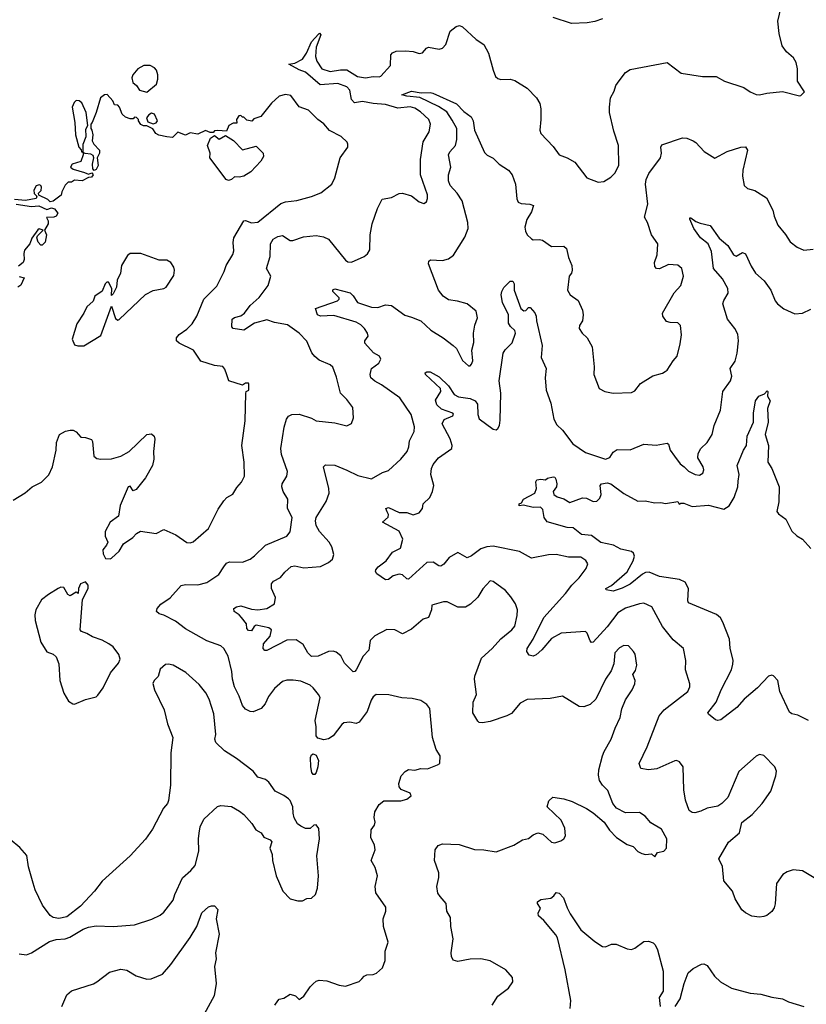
# Model space of a CAD drawing. Extents: x 2220520 to 2384350, y 721165 to 893491.
# Tile 23 of 256: x 2231118 to 2236230, y 755280 to 761684. Entities that reach past the tile are written whole.
import ezdxf

# ---------------------------------------------------------------- set-up
doc = ezdxf.new("R2010")
doc.units = 0

msp = doc.modelspace()

# ---------------------------------------------------------------- linework, layer by layer
at = {"layer": '0CON20XD'}
for points in [[(2234195.5, 761355.5), (2234210.6, 761315), (2234225, 761300.8), (2234245.7, 761295.7), (2234305, 761296.9), (2234335, 761289.2), (2234415, 761238.6), (2234477.5, 761175), (2234498.7, 761138.7), (2234504.3, 761105), (2234505.8, 761035), (2234498.8, 760965), (2234505, 760943.3), (2234585, 760860), (2234624.1, 760804.1), (2234675, 760786.2), (2234726.8, 760756.8), (2234803.3, 760655), (2234876.4, 760626.4), (2234915, 760631.2), (2234960.3, 760659.7), (2234986, 760685), (2235012.5, 760735), (2235008.9, 760865), (2234978.6, 760958.6), (2234951.1, 761081.1), (2234950, 761115), (2234957.1, 761175), (2234981.7, 761218.3), (2234992, 761255), (2235012.9, 761287.1), (2235055, 761340), (2235085, 761360), (2235325, 761406), (2235417.5, 761335), (2235555.8, 761314.2), (2235644.1, 761314.1), (2235697.5, 761285), (2235825, 761242), (2235865, 761213.8), (2235905, 761198), (2235925, 761194), (2235974.2, 761205.8), (2236075, 761217.5), (2236185, 761187.5), (2236195, 761190), (2236217.5, 761215), (2236173, 761283), (2236172.5, 761365), (2236163.8, 761405), (2236146.2, 761435), (2236101.2, 761475), (2236073, 761513), (2236053.1, 761595), (2236045.8, 761675), (2236066.7, 761765)], [(2234905, 761688.8), (2234855, 761672), (2234805.8, 761664.2), (2234705, 761659.4), (2234585, 761697.8)], [(2232775.8, 755275), (2232795, 755303.3), (2232805, 755312.5), (2232835, 755320), (2232875, 755346.7), (2232910, 755335), (2232935, 755310), (2232965, 755333.3), (2233005, 755393.8), (2233025, 755413.8), (2233045, 755430), (2233063.9, 755436.1), (2233115, 755432), (2233195, 755403.8), (2233235, 755398), (2233325, 755427.5), (2233342.5, 755445), (2233357, 755463), (2233375, 755472), (2233415.6, 755474.4), (2233437.8, 755482.2), (2233475, 755517.5), (2233493.8, 755565), (2233492.5, 755625), (2233512, 755685), (2233482, 755785), (2233480.8, 755835), (2233497.1, 755885), (2233497.7, 755912.3), (2233432, 756005), (2233427.1, 756045), (2233444.3, 756115), (2233428.8, 756168.8), (2233402.5, 756215), (2233428.8, 756285), (2233423.8, 756315), (2233400, 756365), (2233401.2, 756415), (2233423.3, 756445), (2233428, 756465), (2233421.2, 756495), (2233425, 756532.5), (2233455, 756580), (2233485, 756603.8), (2233595, 756604), (2233635, 756613.8), (2233662.5, 756635), (2233655, 756652.5), (2233596.4, 756676.4), (2233583.3, 756695), (2233581.2, 756715), (2233597.5, 756765), (2233622.5, 756795), (2233645, 756806), (2233685, 756803.3), (2233725, 756813.8), (2233769.2, 756810.8), (2233833, 756837), (2233847.5, 756845), (2233851.2, 756895), (2233825, 756937.5), (2233800, 757015), (2233782.7, 757202.7), (2233765, 757230), (2233725, 757256.7), (2233668.3, 757268.3), (2233602.3, 757272.3), (2233516.4, 757293.6), (2233435, 757293.8), (2233415, 757278.8), (2233401.3, 757258.7), (2233376.9, 757185), (2233325, 757113.8), (2233305, 757105.8), (2233264.1, 757114.1), (2233225, 757110), (2233210.9, 757099.1), (2233156.2, 757025), (2233125, 757007.5), (2233095, 757000.8), (2233055, 757010), (2233043.8, 757025), (2233045.6, 757084.4), (2233038.6, 757125), (2233070, 757275), (2233060.8, 757295), (2233025, 757338.8), (2233005.5, 757355.5), (2232945, 757381.9), (2232895, 757388.1), (2232855, 757387.1), (2232825, 757379.2), (2232775, 757334), (2232735, 757281.2), (2232714.3, 757235), (2232687.2, 757202.8), (2232635, 757182.9), (2232615, 757184.4), (2232585, 757200), (2232565, 757223.3), (2232545, 757283.8), (2232515, 757344), (2232500, 757395), (2232495.9, 757445), (2232473.4, 757545), (2232444.3, 757594.2), (2232425, 757610.4), (2232335, 757644.4), (2232195, 757720.8), (2232131.2, 757771.2), (2232055, 757811.2), (2232025, 757819.2), (2232008.1, 757835), (2232010.6, 757855), (2232035, 757882.5), (2232095, 757924), (2232166.8, 758003.2), (2232195, 758010.5), (2232275, 758008.5), (2232335, 758023.8), (2232411.9, 758075), (2232445.5, 758125), (2232461.9, 758148.1), (2232482.2, 758157.8), (2232565, 758155.4), (2232615, 758174.6), (2232645, 758196.2), (2232714.5, 758265), (2232855, 758323.6), (2232876.2, 758353.8), (2232888.9, 758445), (2232859.2, 758505), (2232860.8, 758565), (2232830, 758615), (2232821.4, 758645), (2232824.4, 758665), (2232853.1, 758715), (2232858.5, 758745), (2232819.2, 758855), (2232814.6, 758895), (2232837.1, 759032.9), (2232852.1, 759085), (2232865, 759104.3), (2232885.8, 759115.8), (2232935, 759117.5), (2233015, 759091.4), (2233045, 759075.7), (2233165, 759061.4), (2233245, 759042.5), (2233275, 759056.7), (2233287.1, 759095), (2233282.3, 759162.3), (2233245, 759213.8), (2233202, 759255), (2233177.9, 759357.9), (2233153.2, 759423.2), (2233135, 759439.2), (2233065, 759469.2), (2233035, 759492.5), (2233017.4, 759517.4), (2232985, 759593.8), (2232935, 759645.8), (2232858.7, 759698.7), (2232775, 759713.9), (2232725, 759731.8), (2232645, 759709.8), (2232575, 759665.4), (2232505.8, 759675.8), (2232495.8, 759685.8), (2232498.6, 759735), (2232514.1, 759745.9), (2232555, 759757.2), (2232579.2, 759775), (2232615.3, 759824.7), (2232675, 759876.2), (2232732, 759955), (2232750, 760015), (2232722.5, 760065), (2232745.8, 760144.2), (2232748, 760225), (2232764.5, 760255.5), (2232795, 760274.2), (2232825, 760280), (2232875, 760248.6), (2232893, 760247), (2232962.3, 760272.3), (2233045, 760281.2), (2233092.2, 760272.2), (2233125.4, 760255.4), (2233235, 760118.8), (2233249.7, 760109.7), (2233275, 760107.5), (2233355.7, 760144.3), (2233378.3, 760161.7), (2233393.2, 760186.8), (2233395.6, 760285), (2233408.9, 760355), (2233443.9, 760456.1), (2233474.5, 760515.5), (2233535, 760528.1), (2233585, 760552.5), (2233605, 760555.7), (2233665, 760538), (2233715, 760500), (2233745, 760487.5), (2233760.7, 760499.3), (2233768.3, 760521.7), (2233768, 760545), (2233722.2, 760675), (2233721.9, 760775), (2233740.2, 760889.8), (2233778.6, 760955), (2233788.6, 761005), (2233777.1, 761035), (2233723.5, 761085), (2233685, 761108.1), (2233655, 761117), (2233575, 761107.8), (2233495, 761132.4), (2233415, 761137.8), (2233345, 761150.7), (2233293.9, 761143.9), (2233273.9, 761163.9), (2233262.5, 761225), (2233245, 761248), (2233185, 761268.3), (2233071.1, 761261.1), (2232975, 761343.2), (2232935, 761357.4), (2232867.5, 761395), (2232905, 761400.8), (2232955, 761427.6), (2232982.5, 761465), (2233015, 761539.3), (2233059.4, 761590.6), (2233066.4, 761596.4), (2233075.3, 761585), (2233043.9, 761505), (2233039.6, 761445), (2233049.8, 761415), (2233082.6, 761365), (2233135, 761346.7), (2233203.1, 761356.9), (2233245, 761356.6), (2233314.1, 761314.1), (2233364.3, 761305.7), (2233415, 761314), (2233455, 761311.4), (2233465, 761317.5), (2233527.1, 761385), (2233530.6, 761455), (2233541.8, 761468.2), (2233565, 761480), (2233625, 761482.2), (2233676, 761476), (2233715, 761463.3), (2233735, 761467.5), (2233760.7, 761499.3), (2233773.9, 761506.1), (2233845, 761492.9), (2233865, 761498), (2233886.8, 761523.2), (2233915, 761608.8), (2233955, 761640), (2233976.4, 761646.4), (2233995, 761637.5), (2234085.4, 761555.4), (2234135, 761522), (2234164.4, 761465), (2234195.5, 761355.5)], [(2231945, 761212.5), (2232006.2, 761263.8), (2232016.4, 761296.4), (2232016.7, 761325), (2232006.7, 761355), (2231995, 761370), (2231965, 761386.7), (2231925, 761386.7), (2231885, 761363.3), (2231853.3, 761325), (2231846.7, 761305), (2231853.3, 761275), (2231877.5, 761255), (2231897.5, 761225), (2231945, 761212.5)], [(2231705, 758177.5), (2231715, 758182.5), (2231765, 758227.5), (2231792.5, 758275), (2231852.5, 758315), (2231877, 758343), (2231903.6, 758356.4), (2232005, 758341.2), (2232055, 758368.8), (2232132.5, 758332.5), (2232204, 758284), (2232225, 758281.2), (2232245, 758288.8), (2232344.4, 758375), (2232408.9, 758501.1), (2232444.4, 758555), (2232464.6, 758575.4), (2232502.2, 758597.8), (2232529.3, 758640.7), (2232560, 758675), (2232580, 758715), (2232577.5, 758805), (2232562.1, 758915), (2232583.3, 759075), (2232587, 759253), (2232590, 759265), (2232607.5, 759275), (2232607.5, 759315), (2232605, 759320), (2232585, 759320), (2232565, 759307.5), (2232477.5, 759335), (2232464.2, 759374.2), (2232451.7, 759411.7), (2232438.8, 759428.8), (2232385, 759433.8), (2232295, 759463.8), (2232247.5, 759535), (2232155, 759579.2), (2232138, 759595), (2232137.5, 759615), (2232153.8, 759636.2), (2232205, 759670), (2232238.5, 759705), (2232268.9, 759755), (2232313.8, 759865), (2232398.6, 759951.4), (2232446.2, 760045), (2232460, 760085), (2232503.2, 760156.8), (2232509.3, 760180.7), (2232505.4, 760235), (2232509.6, 760265), (2232574.2, 760375), (2232585, 760378.1), (2232625, 760362.1), (2232665, 760367.3), (2232815, 760487.5), (2232845, 760499.2), (2232918.8, 760508.8), (2233015, 760534.2), (2233075, 760558), (2233145.9, 760614.1), (2233166, 760655), (2233200.8, 760785), (2233250, 760855), (2233250, 760875), (2233246.4, 760886.4), (2233207.5, 760925), (2233132.3, 760962.3), (2233095, 761006.7), (2233055, 761033.8), (2232995.6, 761095.6), (2232935, 761116.7), (2232880.7, 761190.7), (2232845, 761196.2), (2232805, 761186.7), (2232755, 761140), (2232685, 761053.3), (2232640, 761040), (2232627, 761023), (2232595, 761030), (2232575, 761050), (2232565, 761050), (2232555, 761060), (2232541.7, 761058.3), (2232527.5, 761035), (2232528.3, 761011.7), (2232505, 761010), (2232477.5, 760995), (2232461.7, 760958.3), (2232405, 760962.5), (2232385, 760960), (2232375, 760950), (2232355, 760950), (2232325, 760962.5), (2232275, 760940), (2232225, 760947.5), (2232195, 760932.5), (2232145, 760952.5), (2232111.7, 760918.3), (2232075, 760922.5), (2232023, 760933), (2232003.6, 760943.6), (2231983.6, 760973.6), (2231945, 760992.5), (2231923, 760993), (2231905, 761002.5), (2231890, 761025), (2231890, 761035), (2231877, 761047), (2231865, 761050), (2231855, 761040), (2231835, 761040), (2231805, 761050), (2231785, 761070), (2231767.5, 761115), (2231755, 761127.5), (2231735, 761130), (2231722.5, 761155), (2231686.4, 761196.4), (2231670, 761195), (2231642.5, 761175), (2231615, 761080), (2231590, 761015), (2231580, 761005), (2231580, 760975), (2231587.5, 760965), (2231592.5, 760935), (2231590, 760895), (2231600, 760875), (2231636.7, 760835), (2231636.7, 760815), (2231622.5, 760785), (2231628.6, 760735), (2231615, 760710), (2231602.5, 760702.5), (2231593.8, 760713.8), (2231592, 760745), (2231600, 760785), (2231595, 760800), (2231579.3, 760809.3), (2231542.5, 760812.5), (2231530, 760820), (2231530, 760875), (2231550, 760925), (2231548.3, 760971.7), (2231560, 760995), (2231549.3, 761079.3), (2231522.3, 761142.3), (2231505, 761156.7), (2231485, 761157.5), (2231471.2, 761145), (2231460, 761115), (2231476.7, 761015), (2231480, 760935), (2231502.5, 760855), (2231518.3, 760838.3), (2231520, 760825), (2231530, 760820), (2231530, 760805), (2231515, 760762.5), (2231460, 760745), (2231447.5, 760725), (2231465, 760711.2), (2231539.3, 760690.7), (2231565, 760680), (2231587.5, 760687.5), (2231596.2, 760675), (2231585, 760660), (2231565, 760656.7), (2231525, 760635.7), (2231475, 760640), (2231455, 760627.5), (2231433, 760627), (2231413, 760607), (2231392.5, 760565), (2231388.3, 760541.7), (2231335, 760502.5), (2231315, 760500), (2231300, 760515), (2231241.7, 760541.7), (2231240, 760555), (2231256.7, 760573.3), (2231260, 760595), (2231256.4, 760606.4), (2231245, 760610), (2231225, 760602.5), (2231210, 760575), (2231213, 760553), (2231230, 760535), (2231225, 760520), (2231155, 760507.5), (2231085, 760513.3)], [(2233929.5, 761029.5), (2233893.8, 761083.8), (2233839.2, 761119.2), (2233718.2, 761178.2), (2233635, 761185.7), (2233602.5, 761195), (2233665, 761218.1), (2233727.3, 761207.3), (2233785, 761210.8), (2233803.4, 761206.6), (2233956.5, 761136.5), (2234005, 761086.7), (2234051.1, 761051.1), (2234064.5, 761025), (2234073.5, 760965), (2234139.3, 760819.3), (2234155, 760803.3), (2234195, 760783.3), (2234235, 760743.8), (2234294.1, 760704.1), (2234319.2, 760675), (2234340.5, 760615), (2234348.7, 760518.7), (2234357.5, 760497.5), (2234377.2, 760487.2), (2234434.4, 760484.4), (2234456.2, 760475), (2234444.3, 760435), (2234412.9, 760385), (2234400.6, 760335), (2234405, 760307.5), (2234416.2, 760285), (2234445, 760257.5), (2234455, 760251.4), (2234495, 760254.2), (2234515, 760249.2), (2234575, 760208.8), (2234655, 760211.2), (2234671.2, 760195), (2234685, 760137.5), (2234705.6, 760085.6), (2234709.2, 760055), (2234704.2, 760035), (2234688.5, 760015), (2234678, 759925), (2234696.2, 759895), (2234747.9, 759857.9), (2234775.6, 759795), (2234780.6, 759765), (2234776, 759725), (2234756.2, 759695), (2234753.3, 759675), (2234774.1, 759644.1), (2234806, 759615), (2234838.6, 759555), (2234852, 759425), (2234848.8, 759375), (2234884.1, 759284.1), (2234920, 759265), (2234974.2, 759254.2), (2235095, 759258.8), (2235115, 759270), (2235153.2, 759316.8), (2235231.7, 759368.3), (2235295, 759383.8), (2235313.9, 759396.1), (2235326.7, 759405), (2235363.8, 759465), (2235390, 759495), (2235411.2, 759575), (2235420, 759635), (2235412.5, 759695), (2235395, 759712.5), (2235346.4, 759713.6), (2235321.2, 759721.2), (2235298, 759755), (2235295.8, 759775), (2235372, 759908), (2235415.5, 759954.5), (2235432.5, 760015), (2235422, 760065), (2235395, 760087.5), (2235335, 760090.8), (2235275, 760063.8), (2235256.1, 760066.1), (2235245, 760077.5), (2235242.5, 760105), (2235261.4, 760155), (2235265.6, 760225), (2235224.7, 760284.7), (2235197.5, 760365), (2235179.1, 760399.1), (2235201.2, 760485), (2235186.1, 760615), (2235190.4, 760645), (2235206.9, 760683.1), (2235282.5, 760785), (2235290, 760815), (2235284, 760855), (2235290.5, 760869.5), (2235425, 760916), (2235452.7, 760912.7), (2235495, 760896.7), (2235512.5, 760885), (2235566.1, 760826.1), (2235635, 760783.3), (2235715, 760825.7), (2235805, 760854), (2235835.9, 760855.9), (2235848.8, 760835), (2235817.5, 760705), (2235815.9, 760665.9), (2235826, 760606), (2235847.5, 760585), (2235895, 760572), (2235972, 760525), (2236012.9, 760445), (2236020.8, 760405), (2236045, 760346.7), (2236095, 760286.7), (2236125, 760240), (2236170, 760205), (2236215, 760183.8), (2236275, 760191.2)], [(2231985, 761006.7), (2232005, 761012.5), (2232013, 761027), (2231995, 761070), (2231975, 761076), (2231956.7, 761065), (2231942.5, 761045), (2231950, 761020), (2231985, 761006.7)], [(2234187.8, 755275), (2234225, 755332.5), (2234295.5, 755384.5), (2234323.6, 755426.4), (2234320, 755455), (2234276.7, 755505), (2234175, 755562), (2234114.1, 755575.9), (2234045, 755573.3), (2233965, 755559.2), (2233936.1, 755566.1), (2233925, 755590), (2233922, 755615), (2233934.2, 755705), (2233919.4, 755785), (2233918, 755845), (2233894, 755885), (2233888.8, 755935), (2233850.5, 755980.5), (2233835, 756002.5), (2233829.2, 756045), (2233842.9, 756105), (2233841.4, 756135), (2233814.2, 756215), (2233817.5, 756285), (2233837.1, 756312.9), (2233865, 756322.5), (2233975, 756318.6), (2234074.2, 756285.8), (2234135, 756284.5), (2234215, 756270.8), (2234330, 756315), (2234385, 756349.2), (2234425, 756358), (2234455, 756382), (2234485, 756394), (2234517.3, 756387.3), (2234575, 756333.3), (2234595, 756330), (2234635, 756342), (2234655, 756356.2), (2234664.2, 756375), (2234660.6, 756425), (2234636.6, 756476.6), (2234546.2, 756565), (2234555.8, 756604.2), (2234583.1, 756626.9), (2234655, 756615.6), (2234707.8, 756597.8), (2234802.4, 756552.4), (2234845, 756524.3), (2234916.7, 756465), (2234952.1, 756412.1), (2234997.5, 756365), (2235065, 756320), (2235105, 756306.2), (2235134.2, 756274.2), (2235160.5, 756260.5), (2235185, 756253.8), (2235225, 756257.5), (2235245, 756240), (2235263.9, 756266.1), (2235305, 756276.2), (2235321.2, 756295), (2235323.8, 756355), (2235288.3, 756418.3), (2235219.4, 756459.4), (2235182.7, 756502.7), (2235145, 756526.7), (2235055, 756525.8), (2234995.7, 756555.7), (2234972.5, 756585), (2234939.7, 756669.7), (2234905.4, 756705.4), (2234886.9, 756735), (2234880.3, 756770.3), (2234882.2, 756805), (2234905.6, 756895), (2234915.6, 756925), (2234962.9, 757005), (2234987.8, 757075), (2235021.4, 757145), (2235030.6, 757200.6), (2235055, 757260), (2235098, 757325), (2235116, 757365), (2235118.8, 757385), (2235102, 757425), (2235119.1, 757450.9), (2235127.8, 757485), (2235116.8, 757556.8), (2235108, 757575), (2235075, 757611.2), (2235045, 757614.2), (2235015, 757598.6), (2234986.7, 757565), (2234979.5, 757495), (2234961.4, 757448.6), (2234924.4, 757395), (2234861.8, 757265), (2234825, 757230.5), (2234785, 757214.4), (2234755, 757216.7), (2234645, 757284.2), (2234565, 757269.4), (2234415, 757262.9), (2234370.7, 757239.3), (2234315, 757172), (2234283.3, 757155), (2234175, 757119.4), (2234125, 757110.6), (2234105, 757113.1), (2234095, 757120.8), (2234063.6, 757175), (2234065.7, 757245), (2234086.7, 757295), (2234073.7, 757393.7), (2234076.2, 757415), (2234119.6, 757530.4), (2234189.4, 757595), (2234243.9, 757656.1), (2234316, 757715), (2234335, 757740), (2234351.3, 757808.7), (2234352.9, 757845), (2234340, 757885), (2234310.3, 757930.3), (2234275, 757971.2), (2234195, 758028.8), (2234175, 758033.3), (2234128.3, 757981.7), (2234095, 757928.8), (2234046.8, 757883.2), (2234015, 757862), (2233965, 757862.9), (2233895, 757897.5), (2233873.2, 757896.8), (2233797.5, 757875), (2233794.4, 757845), (2233775.8, 757795), (2233740.8, 757785), (2233665, 757718.9), (2233605, 757689.2), (2233555, 757714.3), (2233505, 757718.6), (2233425, 757676.9), (2233395.6, 757645), (2233386.4, 757583.6), (2233350.5, 757545), (2233305, 757456), (2233295, 757443.8), (2233285, 757442), (2233228.7, 757498.7), (2233205.5, 757545.5), (2233175, 757570), (2233155, 757576), (2233125, 757574.4), (2233056.7, 757545), (2233015, 757541.4), (2232990, 757565), (2232959.7, 757619.7), (2232915, 757650), (2232855, 757648.5), (2232725, 757580), (2232710.5, 757580.5), (2232700, 757595), (2232703.1, 757625), (2232745.3, 757674.7), (2232755.4, 757715.4), (2232737.8, 757727.8), (2232655, 757745.5), (2232642.7, 757737.3), (2232625, 757709.2), (2232605, 757710.6), (2232594.4, 757725), (2232591.1, 757755), (2232559.1, 757795), (2232545, 757812.9), (2232511.1, 757835), (2232510, 757855), (2232526.2, 757865), (2232555, 757871.2), (2232625, 757849.4), (2232665, 757846.2), (2232723.3, 757855), (2232773.3, 757885), (2232780, 757925), (2232754.2, 757984.2), (2232754, 758015), (2232768.3, 758031.7), (2232812.5, 758055), (2232840.5, 758089.5), (2232882.7, 758127.3), (2232905, 758131.4), (2232965, 758118.5), (2233073, 758127), (2233125, 758152.5), (2233150, 758175), (2233160, 758205), (2233146.7, 758255), (2233130, 758285), (2233066.9, 758355), (2233045.7, 758395), (2233039.4, 758425), (2233045, 758446), (2233109.5, 758550.5), (2233129.4, 758605), (2233128.1, 758635), (2233092, 758775), (2233105, 758788), (2233165, 758785.4), (2233245, 758753.2), (2233315, 758718.7), (2233405, 758698.1), (2233475, 758739.2), (2233515, 758752), (2233595.4, 758824.6), (2233635.5, 758874.5), (2233647.5, 758905), (2233650.8, 758945), (2233681.1, 759005), (2233684.4, 759035), (2233662.2, 759115), (2233587.8, 759225), (2233468.9, 759308.9), (2233425, 759331.9), (2233400, 759355), (2233395.8, 759375), (2233403.3, 759415), (2233450.9, 759449.1), (2233464.2, 759475), (2233456, 759495), (2233416.3, 759516.3), (2233360.3, 759580.3), (2233362, 759595), (2233381.9, 759625), (2233378.2, 759645), (2233358.9, 759675), (2233335, 759699.6), (2233305.6, 759715.6), (2233160.3, 759760.3), (2233073.8, 759755), (2233054.4, 759765), (2233040, 759805), (2233183.8, 759855), (2233193.3, 759865), (2233193.8, 759875), (2233153.1, 759915), (2233152.7, 759927.3), (2233165, 759933.8), (2233265, 759906.7), (2233285, 759888.6), (2233314.1, 759844.1), (2233405, 759813.3), (2233445, 759811.4), (2233495, 759830), (2233534.3, 759824.3), (2233620.9, 759760.9), (2233665, 759750), (2233725, 759724.4), (2233789.2, 759665), (2233870, 759615), (2233936, 759565), (2233956, 759545), (2233995, 759467.5), (2234035, 759433.3), (2234045, 759433.3), (2234055, 759442.5), (2234063.3, 759465), (2234056, 759535), (2234069.4, 759585), (2234066.9, 759645), (2234076.2, 759696.2), (2234094.2, 759745), (2234085, 759788.8), (2234026.2, 759835), (2233962.8, 759852.8), (2233905, 759861.1), (2233869.2, 759885), (2233840.8, 759925), (2233774, 760095), (2233776, 760114), (2233787.7, 760122.3), (2233865, 760118), (2233905, 760128), (2233938.2, 760151.8), (2234011.2, 760268.8), (2234031.5, 760325), (2234030, 760365), (2233993.8, 760505), (2233960.4, 760555), (2233916.6, 760605), (2233905.3, 760635), (2233904.7, 760675.3), (2233920.7, 760725), (2233904.7, 760805), (2233913.8, 760825), (2233951.3, 760865), (2233959.2, 760905), (2233958.1, 760975), (2233929.5, 761029.5)], [(2232475, 760638.8), (2232460, 760645), (2232353.8, 760785), (2232356.1, 760816.1), (2232338.8, 760865), (2232357, 760913), (2232385, 760930), (2232415, 760907.5), (2232455, 760930), (2232507.9, 760897.9), (2232565, 760837.5), (2232655, 760861.2), (2232701.2, 760815), (2232702, 760795), (2232685, 760763.3), (2232620, 760695), (2232575, 760666), (2232545, 760658.8), (2232515, 760662.5), (2232495, 760644), (2232475, 760638.8)], [(2231095, 760483.8), (2231195, 760468.8), (2231243, 760473), (2231295, 760450), (2231325, 760460), (2231345, 760453.3), (2231366, 760425), (2231355, 760406.7), (2231340.5, 760399.5), (2231292.5, 760397.5), (2231303.3, 760375), (2231303.8, 760355), (2231280, 760315), (2231291.2, 760285), (2231284.1, 760235.9), (2231265, 760217.5), (2231255, 760217.5), (2231237.7, 760237.7), (2231230, 760265), (2231233, 760277), (2231270, 760315), (2231245, 760322.5), (2231235, 760317.5), (2231196.4, 760263.6), (2231183.3, 760225), (2231150, 760185), (2231143.9, 760163.9), (2231146.7, 760125), (2231140, 760105), (2231110, 760080)], [(2236385, 756040), (2236205, 756147.5), (2236145, 756154.2), (2236105, 756142), (2236076.8, 756123.2), (2236035.8, 756065), (2236027.3, 755932.7), (2236021.7, 755908.3), (2236005.8, 755884.2), (2235973.6, 755856.4), (2235955, 755851.2), (2235925, 755846.7), (2235875, 755853.8), (2235835, 755873.8), (2235811.2, 755895), (2235768.8, 755965), (2235750, 756015), (2235693.6, 756083.6), (2235685.6, 756175.6), (2235662, 756225), (2235725, 756334), (2235795, 756394), (2235811.7, 756461.7), (2235877.5, 756515), (2235942.5, 756585), (2235999.2, 756665), (2236032.9, 756765), (2236037, 756797), (2236026, 756825), (2235955, 756898.8), (2235925, 756904), (2235905, 756894), (2235792, 756795), (2235719.2, 756625), (2235682, 756585), (2235655, 756569.5), (2235585, 756555.6), (2235545, 756535.7), (2235506.1, 756526.1), (2235487.7, 756527.7), (2235469.5, 756539.5), (2235445, 756607.5), (2235433.7, 756673.7), (2235430, 756825), (2235407, 756857), (2235386, 756866), (2235375, 756864), (2235257.7, 756812.3), (2235204.4, 756805.6), (2235155, 756814), (2235144, 756845), (2235195.3, 756954.7), (2235273.9, 757156.1), (2235306.9, 757195), (2235460, 757315), (2235474, 757345), (2235473.8, 757365), (2235444.4, 757455), (2235448.1, 757515), (2235432, 757595), (2235365, 757651.2), (2235295, 757737.1), (2235225.8, 757865), (2235175, 757888.1), (2235145, 757884.4), (2235055, 757856.8), (2235005.6, 757825), (2234935, 757734.6), (2234845, 757636.2), (2234835, 757633.8), (2234825, 757643.3), (2234805, 757693.8), (2234794.4, 757704.4), (2234637, 757693), (2234575, 757659.4), (2234511.4, 757585), (2234475, 757552.9), (2234453.9, 757543.9), (2234430, 757550), (2234414.2, 757574.2), (2234415.8, 757595), (2234454.5, 757655.5), (2234524.6, 757795), (2234665, 757951.1), (2234705.6, 758005), (2234755, 758054.4), (2234800, 758115), (2234810, 758145), (2234797, 758167), (2234765, 758187.1), (2234685, 758187.1), (2234605, 758205.6), (2234555, 758203.3), (2234445, 758182.2), (2234366.7, 758225), (2234195, 758258.9), (2234154, 758256), (2234115, 758242.9), (2234055, 758196.7), (2234025, 758184.2), (2233965, 758218), (2233908.6, 758185), (2233875, 758142.5), (2233855, 758129.2), (2233841.7, 758131.7), (2233805.4, 758155.4), (2233765, 758154.2), (2233645, 758045.5), (2233635, 758046.7), (2233605, 758072.5), (2233585, 758077.5), (2233545, 758067.3), (2233515, 758042.5), (2233495, 758041.2), (2233438.7, 758078.7), (2233429.3, 758095), (2233432, 758105), (2233447.1, 758125), (2233499.6, 758165), (2233539.8, 758220.2), (2233593.7, 758246.3), (2233608.8, 758305), (2233585, 758357.1), (2233476.7, 758415), (2233511.7, 758448.3), (2233514.3, 758465), (2233506.4, 758483.6), (2233496.7, 758505), (2233515, 758510), (2233585, 758478.8), (2233635, 758479.4), (2233675, 758464.4), (2233715, 758476.2), (2233735.9, 758504.1), (2233740, 758535), (2233783, 758577), (2233801.4, 758615), (2233808.6, 758655), (2233790, 758725), (2233794.4, 758765), (2233805, 758790), (2233838.8, 758835), (2233926.7, 758895), (2233928, 758915), (2233915, 758956.7), (2233864.3, 759055.7), (2233876.1, 759083.9), (2233933.6, 759106.4), (2233937.3, 759117.3), (2233932.5, 759125), (2233860.2, 759150.2), (2233829.3, 759179.3), (2233820.9, 759209.1), (2233854.4, 759265), (2233853.3, 759285), (2233755.8, 759375), (2233753.2, 759386.8), (2233765, 759394.2), (2233785, 759393.3), (2233845, 759361.5), (2233905, 759302.1), (2233940.7, 759245), (2233970.5, 759230.5), (2234045, 759220.8), (2234077.3, 759205), (2234092.2, 759182.2), (2234095.9, 759115), (2234105, 759088.6), (2234195, 759020.6), (2234215, 759017.1), (2234225, 759024.2), (2234235.3, 759044.7), (2234241.2, 759078.8), (2234245.4, 759255), (2234234.6, 759335.4), (2234260.8, 759515), (2234273.2, 759536.8), (2234318.3, 759581.7), (2234340, 759645), (2234335, 759663.3), (2234307.2, 759687.2), (2234295, 759710), (2234295.5, 759765), (2234255.5, 759845), (2234247.1, 759895), (2234251.9, 759915), (2234265, 759941.2), (2234305, 759983.3), (2234323.6, 759983.6), (2234331.2, 759965), (2234331.2, 759925), (2234374.6, 759805), (2234395, 759790.8), (2234406.6, 759793.4), (2234425, 759811.2), (2234435, 759811.2), (2234465, 759777.5), (2234474.4, 759755), (2234476.2, 759725), (2234513.4, 759565), (2234507.6, 759487.6), (2234539.4, 759415), (2234533.6, 759355), (2234538.5, 759275), (2234570.2, 759190.2), (2234589.4, 759085), (2234608.9, 759048.9), (2234644.6, 759014.6), (2234713.3, 758925), (2234795, 758868.1), (2234925, 758825.7), (2234952.9, 758837.1), (2234975, 758871.2), (2235001.4, 758888.6), (2235085, 758887.1), (2235175, 758923.1), (2235255, 758916.4), (2235325, 758928.8), (2235333.9, 758923.9), (2235344.3, 758885), (2235372.5, 758845), (2235410, 758795), (2235436.2, 758775), (2235465, 758747.5), (2235507.5, 758725), (2235535, 758721.4), (2235558, 758735), (2235563.8, 758755), (2235560, 758775), (2235526, 758835), (2235527.7, 758862.3), (2235543.8, 758895), (2235585, 758933.3), (2235618, 758985), (2235630.8, 759045), (2235672.9, 759145), (2235686.7, 759265), (2235737.1, 759335), (2235745.6, 759365.6), (2235735.8, 759415), (2235768.2, 759461.8), (2235781.1, 759515), (2235790, 759595), (2235785, 759638.8), (2235765.9, 759675.9), (2235717.8, 759735), (2235688.6, 759835), (2235693.2, 759856.8), (2235722.5, 759905), (2235720.6, 759935), (2235685, 759997.5), (2235626.9, 760065), (2235614.3, 760175.7), (2235593.3, 760225), (2235543.3, 760265), (2235500, 760325), (2235474, 760386), (2235473.8, 760395), (2235480, 760395), (2235511.4, 760371.4), (2235539.5, 760359.5), (2235605, 760345.8), (2235663.8, 760263.8), (2235720.8, 760215), (2235757.5, 760155), (2235775, 760146.7), (2235815, 760170), (2235835, 760160), (2235870.7, 760080.7), (2235900, 760035), (2235955.7, 759985.7), (2236000, 759925), (2236027.5, 759855), (2236042, 759835), (2236084, 759804), (2236155, 759771.4), (2236205, 759774.3), (2236258.6, 759801.4)], [(2231495, 759562.5), (2231535, 759563.3), (2231645, 759630), (2231715, 759820), (2231740, 759740), (2231755, 759728.8), (2231765, 759733.8), (2231935, 759895.7), (2231985, 759921.4), (2232054.1, 759935.9), (2232070, 759945), (2232119.5, 760020.5), (2232123.8, 760055), (2232118.8, 760075), (2232100, 760105), (2232075, 760118.8), (2232025, 760120), (2231905, 760163.8), (2231835, 760163.3), (2231819.5, 760150.5), (2231778.6, 760085), (2231772.2, 760035), (2231751.3, 759988.7), (2231746.7, 759945), (2231725, 759900), (2231715, 759890), (2231716.7, 759935), (2231696.1, 759976.1), (2231685, 759976.7), (2231673.8, 759965), (2231652.9, 759917.1), (2231606.7, 759885), (2231595, 759852.5), (2231554.4, 759815.6), (2231534.1, 759775.9), (2231490, 759705), (2231460, 759605), (2231475, 759570), (2231495, 759562.5)], [(2231115, 760012.5), (2231147.5, 760005), (2231125, 759957.5), (2231105, 759943.8)], [(2234475.8, 758635), (2234472.1, 758677.9), (2234478.6, 758691.4), (2234505, 758696.2), (2234535, 758690), (2234548.3, 758701.7), (2234585, 758710), (2234595, 758707.5), (2234602.5, 758695), (2234609.2, 758665), (2234605.7, 758645), (2234584.3, 758615.7), (2234588.8, 758595), (2234610.3, 758580.3), (2234655, 758567.1), (2234693.3, 758543.3), (2234775, 758574.3), (2234800.9, 758570.9), (2234845, 758550), (2234868.3, 758551.7), (2234888.3, 758571.7), (2234897.5, 758595), (2234890, 758655), (2234900, 758665), (2234935, 758671.4), (2234960, 758665), (2235045, 758601.2), (2235135, 758552), (2235183.6, 758553.6), (2235245, 758541.2), (2235285, 758543.3), (2235315, 758536.7), (2235395, 758550), (2235403, 758533), (2235415, 758540), (2235435, 758540), (2235487.9, 758517.9), (2235595, 758526.4), (2235695, 758500.8), (2235727.9, 758522.1), (2235760.5, 758575), (2235784.6, 758645), (2235787.7, 758682.3), (2235794.6, 758725), (2235780.8, 758785), (2235821.6, 758885), (2235840.4, 758915), (2235846.4, 758975), (2235886.5, 759065), (2235887.9, 759125), (2235899.4, 759205), (2235921.4, 759235), (2235958.8, 759251.2), (2235975, 759270), (2235980, 759265), (2235977.5, 759235), (2235996, 759205), (2235976.9, 759155), (2235981.2, 759065), (2235962.9, 758985), (2235984.7, 758915), (2235980.6, 758805), (2236006, 758765), (2236053.9, 758646.1), (2236051.7, 758548.3), (2236038.8, 758485), (2236048.8, 758468.8), (2236096, 758435), (2236135, 758358), (2236167.6, 758327.6), (2236205, 758304.2), (2236260, 758245)], [(2231075, 758558.8), (2231153.6, 758606.4), (2231200, 758645), (2231260, 758675), (2231307.3, 758722.7), (2231332, 758775), (2231354, 758885), (2231357, 758933), (2231377.5, 758985), (2231415, 759006.7), (2231446.4, 759013.6), (2231465, 759013.3), (2231485, 759002.5), (2231515, 758967.5), (2231546.4, 758966.4), (2231585, 758952.5), (2231590.7, 758940.7), (2231599.4, 758845), (2231619.3, 758829.3), (2231645, 758824.4), (2231715, 758827.1), (2231775.6, 758844.4), (2231828.8, 758875), (2231945, 758986.2), (2231975, 758990), (2231992.5, 758975), (2231996.7, 758955), (2231986.7, 758875), (2231988.8, 758825), (2231980, 758785), (2231936.1, 758703.9), (2231875, 758627.5), (2231855, 758620), (2231835, 758650), (2231823.8, 758645), (2231771.2, 758525), (2231760, 758455), (2231705, 758416.7), (2231673.3, 758355), (2231672.5, 758325), (2231690, 758285), (2231682.5, 758265), (2231657.5, 758235), (2231660.7, 758210.7), (2231675, 758180), (2231705, 758177.5)], [(2236243.8, 757125), (2236175, 757161.4), (2236135, 757170), (2236120.5, 757180.5), (2236058.9, 757315), (2236044.4, 757385), (2236016.1, 757416.1), (2236005, 757420), (2235985, 757414.4), (2235911.9, 757338.1), (2235825.3, 757264.7), (2235779.5, 757210.5), (2235675, 757130), (2235656.1, 757126.1), (2235640.5, 757130.5), (2235595, 757167.5), (2235590, 757175), (2235644.6, 757245.4), (2235676.4, 757325), (2235743.3, 757455), (2235752.1, 757492.1), (2235754.3, 757515), (2235735.7, 757595.7), (2235731.1, 757655), (2235687.8, 757765), (2235672.8, 757792.8), (2235645.8, 757815), (2235465, 757890), (2235460, 757905), (2235463.5, 757983.5), (2235442.5, 758025), (2235405, 758042.1), (2235275, 758062.3), (2235209.7, 758090.3), (2235185, 758087.9), (2235165, 758077.9), (2235085, 758013.1), (2235034, 757986), (2234975, 757967.5), (2234930, 757975), (2234927.5, 757985), (2234965, 758004.2), (2235066.9, 758093.1), (2235104.5, 758165), (2235112.5, 758195), (2235107.3, 758215), (2235094, 758225), (2235025, 758239), (2234976, 758266), (2234895, 758283.5), (2234835, 758328.2), (2234769.2, 758335), (2234715, 758377.8), (2234675, 758381.2), (2234545, 758418.1), (2234525.6, 758445), (2234517.6, 758497.6), (2234502.8, 758512.8), (2234455, 758511.8), (2234393, 758527), (2234365, 758522.5), (2234363.3, 758535), (2234378.3, 758541.7), (2234392, 758565), (2234465.8, 758604.2), (2234475.8, 758635)], [(2231475, 757232.5), (2231545, 757263.3), (2231615, 757280), (2231625, 757290), (2231661.2, 757338.8), (2231708.8, 757435), (2231760.7, 757499.3), (2231770, 757525), (2231763.3, 757555), (2231725, 757603.8), (2231696.7, 757625), (2231655, 757648.1), (2231590.2, 757670.2), (2231555, 757692.5), (2231520, 757705), (2231511.2, 757715), (2231526.7, 757913.3), (2231563.3, 757985), (2231562.5, 758005), (2231545, 758027.5), (2231512.5, 758015), (2231500, 757985), (2231498.3, 757951.7), (2231485, 757960), (2231445, 757937.5), (2231430, 757945), (2231405, 757990), (2231386.4, 757993.6), (2231367.5, 757985), (2231304.2, 757945.8), (2231260.3, 757909.7), (2231222, 757845), (2231216.1, 757813.9), (2231218, 757775), (2231254.4, 757634.4), (2231295, 757573.3), (2231336.1, 757556.1), (2231355, 757540), (2231372.5, 757495), (2231379.2, 757385), (2231404.1, 757304.1), (2231435, 757252.5), (2231463.3, 757233.3), (2231475, 757232.5)], [(2231115, 755608.8), (2231162.3, 755602.3), (2231195, 755614.2), (2231312.1, 755687.9), (2231355, 755702), (2231413.6, 755706.4), (2231443.9, 755716.1), (2231530.5, 755769.5), (2231565, 755781.4), (2231615, 755789.4), (2231725, 755785.8), (2231865, 755796.2), (2231975.9, 755834.1), (2232030.7, 755859.3), (2232055, 755880), (2232115, 755956.7), (2232125.6, 755995), (2232175, 756103.3), (2232230.6, 756149.4), (2232258.3, 756181.7), (2232282.2, 756275), (2232280, 756355), (2232285, 756392.5), (2232290, 756435), (2232315.5, 756484.5), (2232402.6, 756567.4), (2232425, 756571.9), (2232494.1, 756565.9), (2232546.6, 756536.6), (2232573.8, 756515), (2232627.5, 756455), (2232653.3, 756415), (2232687.5, 756395), (2232705, 756367.5), (2232745, 756350), (2232757, 756337), (2232743.8, 756295), (2232758.8, 756255), (2232760, 756215), (2232785.8, 756115), (2232828.8, 756015), (2232875, 755966.7), (2232925, 755953.3), (2232955, 755952.5), (2232983, 755967), (2233015, 755970), (2233040, 755995), (2233052.5, 756035), (2233060, 756115), (2233048.8, 756245), (2233066.1, 756356.1), (2233063, 756423), (2233045, 756447.5), (2233030, 756445), (2233005, 756422.5), (2232975, 756423.3), (2232945, 756437.5), (2232923.9, 756453.9), (2232901.7, 756491.7), (2232896.1, 756523.9), (2232892.5, 756565), (2232875.8, 756605), (2232865.5, 756615.5), (2232835, 756638.8), (2232777.5, 756665), (2232736.2, 756725), (2232715, 756741.2), (2232665, 756756.7), (2232635, 756796.7), (2232527.9, 756877.9), (2232448.3, 756928.3), (2232392.7, 756982.7), (2232386, 757005), (2232392.9, 757035), (2232380, 757170), (2232349.5, 757265), (2232327.3, 757305), (2232285, 757359.5), (2232197.4, 757437.4), (2232115, 757486.5), (2232085, 757493.1), (2232065, 757489.2), (2232031.2, 757458.8), (2232018.3, 757411.7), (2231992.5, 757385), (2231983.6, 757366.4), (2231994.1, 757324.1), (2232055.8, 757195.8), (2232078, 757105), (2232114.2, 757015), (2232100, 756915), (2232097.1, 756705), (2232085.9, 756605.9), (2232077.5, 756585), (2232051.9, 756555), (2231982.1, 756417.9), (2231935, 756353.8), (2231836.7, 756245), (2231655, 756080), (2231603.8, 756015), (2231512.7, 755917.3), (2231425, 755849.2), (2231371.7, 755838.3), (2231335, 755844.5), (2231316.4, 755856.4), (2231266, 755925), (2231218, 756025), (2231205, 756067.5), (2231174.4, 756175), (2231165, 756247.5), (2231119.5, 756299.5), (2231055, 756352.5)], [(2233035, 756773.5), (2233025, 756774.5), (2233017.2, 756787.2), (2233009.6, 756825), (2233008.9, 756885), (2233015, 756902.9), (2233025, 756909.5), (2233045, 756901.1), (2233058.8, 756865), (2233055.7, 756825), (2233045, 756787.5), (2233035, 756773.5)], [(2234696.5, 755253.5), (2234699.5, 755305), (2234663.3, 755505), (2234612.3, 755712.3), (2234602.3, 755732.3), (2234525, 755823.8), (2234490, 755855), (2234487, 755873), (2234502.5, 755905), (2234482.5, 755935), (2234483.6, 755946.4), (2234505, 755961.2), (2234569.5, 755970.5), (2234590, 755985), (2234605, 756007.5), (2234625, 756002.5), (2234652.7, 755972.7), (2234675, 755906.7), (2234695, 755868.8), (2234764, 755765), (2234855, 755688.8), (2234905, 755656.2), (2234925, 755653.8), (2234965, 755670), (2234995, 755670), (2235065, 755640), (2235093.9, 755636.1), (2235115.7, 755644.3), (2235175, 755688.8), (2235205, 755690), (2235235, 755678.8), (2235247.3, 755667.3), (2235263.8, 755635), (2235300, 755495), (2235300, 755365), (2235273.3, 755325), (2235280, 755265)], [(2231391.4, 755265), (2231425, 755341.2), (2231455, 755367.5), (2231596.6, 755413.4), (2231620, 755425), (2231701.7, 755488.3), (2231775, 755508.6), (2231815, 755502.5), (2231875, 755464.2), (2231945, 755442.9), (2231972.5, 755445), (2232045, 755476), (2232100.6, 755539.4), (2232225.8, 755715), (2232268.6, 755785), (2232300.8, 755875), (2232345, 755914), (2232365, 755921.2), (2232385, 755920), (2232406.1, 755896.1), (2232395.8, 755835), (2232413.3, 755735), (2232391.5, 755615), (2232394.5, 755575), (2232384.3, 755525), (2232395.8, 755415), (2232382.5, 755335), (2232317.5, 755215)], [(2235377.5, 755265), (2235411.2, 755315), (2235436.2, 755415), (2235463.3, 755485), (2235495, 755512.5), (2235548.3, 755541.7), (2235565, 755542.5), (2235585, 755532.5), (2235633.6, 755463.6), (2235672.5, 755425), (2235745, 755383.8), (2235865, 755352), (2235935, 755346), (2236005, 755325.8), (2236075, 755316), (2236115, 755296.7), (2236215, 755266.2)]]:
    msp.add_lwpolyline(points, dxfattribs=at)

doc.saveas('drawing.dxf')
